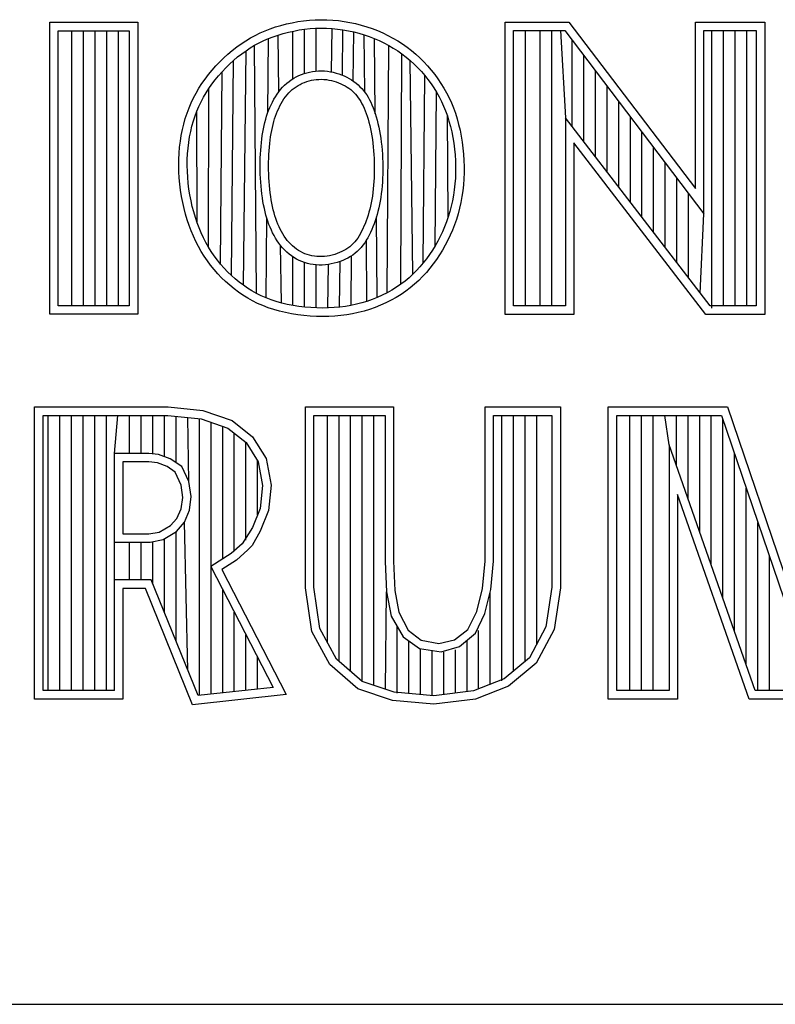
# Model space of a CAD drawing. Header units: inches. Extents: x 0.2 to 16.8, y 0.1 to 10.8.
# Tile 14 of 23: x 13.768 to 13.994, y 1.633 to 1.927. Entities that reach past the tile are written whole.
import ezdxf

# ---------------------------------------------------------------- set-up
doc = ezdxf.new("R2010")
doc.units = ezdxf.units.IN
doc.header["$LTSCALE"] = 0.935
doc.header["$MEASUREMENT"] = 0
doc.layers.get('0').update_dxf_attribs({"linetype": 'CONTINUOUS'})

msp = doc.modelspace()

# ---------------------------------------------------------------- linework, layer by layer
at = {"color": 2, "linetype": 'CONTINUOUS'}
for p, q in [((13.84923, 1.92608), (13.85093, 1.92639)), ((13.85093, 1.92639), (13.85266, 1.92664)), ((13.85266, 1.92664), (13.8544, 1.92682)), ((13.8544, 1.92682), (13.85614, 1.92693)), ((13.85614, 1.92693), (13.85789, 1.92698)), ((13.85789, 1.92698), (13.85964, 1.92695)), ((13.85964, 1.92695), (13.86138, 1.92686)), ((13.86138, 1.92686), (13.86311, 1.9267)), ((13.86311, 1.9267), (13.86483, 1.92647)), ((13.86483, 1.92647), (13.86654, 1.92617)), ((13.77684, 1.92621), (13.80314, 1.92621)), ((13.77684, 1.83899), (13.77684, 1.92621)), ((13.77937, 1.92368), (13.80061, 1.92368)), ((13.77937, 1.84151), (13.77937, 1.92368)), ((13.78348, 1.84151), (13.78348, 1.92368)), ((13.78695, 1.84151), (13.78695, 1.92368)), ((13.79043, 1.84151), (13.79043, 1.92368)), ((13.7939, 1.84151), (13.7939, 1.92368)), ((13.79738, 1.84151), (13.79738, 1.92368)), ((13.80061, 1.92368), (13.80061, 1.84151)), ((13.80314, 1.92621), (13.80314, 1.83899)), ((13.8397, 1.92301), (13.84119, 1.92366)), ((13.84119, 1.92366), (13.84272, 1.92426)), ((13.84272, 1.92426), (13.84429, 1.9248)), ((13.84429, 1.9248), (13.84591, 1.92529)), ((13.84591, 1.92529), (13.84755, 1.92571)), ((13.84755, 1.92571), (13.84923, 1.92608)), ((13.84814, 1.92326), (13.84973, 1.9236)), ((13.84951, 1.90936), (13.84951, 1.92356)), ((13.84973, 1.9236), (13.85134, 1.9239)), ((13.85134, 1.9239), (13.85297, 1.92413)), ((13.85297, 1.92413), (13.85461, 1.9243)), ((13.85299, 1.91095), (13.85299, 1.92413)), ((13.85461, 1.9243), (13.85626, 1.92441)), ((13.85626, 1.92441), (13.85791, 1.92445)), ((13.85646, 1.91164), (13.85646, 1.92441)), ((13.85791, 1.92445), (13.85955, 1.92443)), ((13.85955, 1.92443), (13.86119, 1.92434)), ((13.861, 1.91138), (13.86119, 1.92434)), ((13.86119, 1.92434), (13.86282, 1.92418)), ((13.86282, 1.92418), (13.86445, 1.92397)), ((13.86428, 1.9104), (13.86445, 1.92397)), ((13.86445, 1.92397), (13.86606, 1.92369)), ((13.86606, 1.92369), (13.86765, 1.92334)), ((13.86654, 1.92617), (13.86823, 1.9258)), ((13.86823, 1.9258), (13.8699, 1.92538)), ((13.8699, 1.92538), (13.87154, 1.92489)), ((13.87154, 1.92489), (13.87316, 1.92433)), ((13.87316, 1.92433), (13.87475, 1.92371)), ((13.87475, 1.92371), (13.87631, 1.92304)), ((13.9129, 1.92627), (13.93196, 1.92627)), ((13.9129, 1.83895), (13.9129, 1.92627)), ((13.91543, 1.92374), (13.93071, 1.92374)), ((13.91543, 1.84148), (13.91543, 1.92374)), ((13.91902, 1.84148), (13.91902, 1.92374)), ((13.92338, 1.84148), (13.92338, 1.92374)), ((13.92685, 1.84148), (13.92685, 1.92374)), ((13.92945, 1.92374), (13.93092, 1.89763)), ((13.93071, 1.92374), (13.97225, 1.86899)), ((13.93196, 1.92627), (13.96972, 1.87651)), ((13.96972, 1.92627), (13.99044, 1.92627)), ((13.96972, 1.87651), (13.96972, 1.92627)), ((13.97225, 1.92374), (13.98792, 1.92374)), ((13.97225, 1.86899), (13.97225, 1.92374)), ((13.97463, 1.84081), (13.97463, 1.92374)), ((13.9781, 1.84148), (13.9781, 1.92374)), ((13.98158, 1.84148), (13.98158, 1.92374)), ((13.98505, 1.84148), (13.98505, 1.92374)), ((13.98792, 1.92374), (13.98792, 1.84148)), ((13.99044, 1.92627), (13.99044, 1.83895)), ((13.83405, 1.91979), (13.83542, 1.92069)), ((13.83542, 1.92069), (13.83681, 1.92152)), ((13.83681, 1.92152), (13.83824, 1.9223)), ((13.83824, 1.9223), (13.8397, 1.92301)), ((13.8394, 1.92005), (13.84076, 1.92072)), ((13.84076, 1.92072), (13.84216, 1.92133)), ((13.84196, 1.89911), (13.84216, 1.92133)), ((13.84216, 1.92133), (13.84359, 1.92189)), ((13.84359, 1.92189), (13.84507, 1.9224)), ((13.84507, 1.9224), (13.84659, 1.92285)), ((13.84527, 1.90548), (13.84507, 1.9224)), ((13.84659, 1.92285), (13.84814, 1.92326)), ((13.86751, 1.90866), (13.86765, 1.92334)), ((13.86765, 1.92334), (13.86922, 1.92294)), ((13.86922, 1.92294), (13.87077, 1.92248)), ((13.87077, 1.92248), (13.8723, 1.92196)), ((13.87095, 1.90531), (13.87077, 1.92248)), ((13.8723, 1.92196), (13.87379, 1.92138)), ((13.87379, 1.92138), (13.87526, 1.92074)), ((13.87409, 1.89883), (13.87384, 1.92136)), ((13.87526, 1.92074), (13.8767, 1.92005)), ((13.87631, 1.92304), (13.87784, 1.9223)), ((13.87784, 1.9223), (13.87933, 1.9215)), ((13.87933, 1.9215), (13.88079, 1.92065)), ((13.88079, 1.92065), (13.8822, 1.91974)), ((13.93292, 1.89502), (13.93292, 1.92082)), ((13.8301, 1.91672), (13.83139, 1.9178)), ((13.83139, 1.9178), (13.83271, 1.91883)), ((13.83271, 1.91883), (13.83405, 1.91979)), ((13.83422, 1.9168), (13.83548, 1.91771)), ((13.83469, 1.84768), (13.83548, 1.91771)), ((13.83548, 1.91771), (13.83676, 1.91855)), ((13.83676, 1.91855), (13.83806, 1.91933)), ((13.83806, 1.91933), (13.8394, 1.92005)), ((13.83863, 1.84524), (13.83806, 1.91933)), ((13.8767, 1.92005), (13.8781, 1.9193)), ((13.87764, 1.84541), (13.8781, 1.9193)), ((13.8781, 1.9193), (13.87946, 1.9185)), ((13.87946, 1.9185), (13.88079, 1.91764)), ((13.88079, 1.91764), (13.88208, 1.91674)), ((13.8822, 1.91974), (13.88358, 1.91877)), ((13.88358, 1.91877), (13.8849, 1.91775)), ((13.8849, 1.91775), (13.88619, 1.91668)), ((13.82763, 1.91439), (13.82885, 1.91558)), ((13.82885, 1.91558), (13.8301, 1.91672)), ((13.83058, 1.91374), (13.83177, 1.91482)), ((13.8311, 1.8506), (13.83177, 1.91482)), ((13.83177, 1.91482), (13.83298, 1.91584)), ((13.83298, 1.91584), (13.83422, 1.9168)), ((13.88173, 1.84795), (13.88208, 1.91674)), ((13.88208, 1.91674), (13.88332, 1.91578)), ((13.88332, 1.91578), (13.88452, 1.91477)), ((13.88452, 1.91477), (13.88568, 1.91372)), ((13.88532, 1.85094), (13.88452, 1.91477)), ((13.88619, 1.91668), (13.88742, 1.91556)), ((13.88742, 1.91556), (13.8886, 1.91439)), ((13.9364, 1.8905), (13.9364, 1.91624)), ((13.82426, 1.91057), (13.82533, 1.91188)), ((13.82533, 1.91188), (13.82646, 1.91315)), ((13.82646, 1.91315), (13.82763, 1.91439)), ((13.82832, 1.91144), (13.82943, 1.91261)), ((13.82943, 1.91261), (13.83058, 1.91374)), ((13.85622, 1.91162), (13.85711, 1.91169)), ((13.85711, 1.91169), (13.85801, 1.9117)), ((13.85801, 1.9117), (13.85891, 1.91166)), ((13.88568, 1.91372), (13.88679, 1.91262)), ((13.88679, 1.91262), (13.88786, 1.91149)), ((13.8886, 1.91439), (13.88974, 1.91318)), ((13.88974, 1.91318), (13.89082, 1.91193)), ((13.89082, 1.91193), (13.89185, 1.91064)), ((13.82229, 1.90787), (13.82324, 1.90923)), ((13.82324, 1.90923), (13.82426, 1.91057)), ((13.82529, 1.90774), (13.82624, 1.909)), ((13.82624, 1.909), (13.82726, 1.91024)), ((13.82726, 1.91024), (13.82832, 1.91144)), ((13.8279, 1.85396), (13.82832, 1.91144)), ((13.84833, 1.90856), (13.84902, 1.90905)), ((13.84902, 1.90905), (13.84974, 1.9095)), ((13.84974, 1.9095), (13.85048, 1.90991)), ((13.85048, 1.90991), (13.85124, 1.91028)), ((13.85124, 1.91028), (13.85202, 1.91061)), ((13.85202, 1.91061), (13.85282, 1.9109)), ((13.85282, 1.9109), (13.85365, 1.91114)), ((13.85365, 1.91114), (13.85449, 1.91135)), ((13.85431, 1.9087), (13.85502, 1.90888)), ((13.85449, 1.91135), (13.85535, 1.91151)), ((13.85502, 1.90888), (13.85574, 1.90901)), ((13.85535, 1.91151), (13.85622, 1.91162)), ((13.85574, 1.90901), (13.85648, 1.90911)), ((13.85648, 1.90911), (13.85722, 1.90916)), ((13.85722, 1.90916), (13.85797, 1.90917)), ((13.85797, 1.90917), (13.85873, 1.90914)), ((13.85873, 1.90914), (13.85949, 1.90907)), ((13.85891, 1.91166), (13.8598, 1.91158)), ((13.85949, 1.90907), (13.86024, 1.90895)), ((13.8598, 1.91158), (13.86068, 1.91144)), ((13.86024, 1.90895), (13.86099, 1.9088)), ((13.86068, 1.91144), (13.86155, 1.91126)), ((13.86099, 1.9088), (13.86172, 1.90861)), ((13.86155, 1.91126), (13.8624, 1.91105)), ((13.8624, 1.91105), (13.86324, 1.91079)), ((13.86324, 1.91079), (13.86405, 1.9105)), ((13.86405, 1.9105), (13.86484, 1.91017)), ((13.86484, 1.91017), (13.8656, 1.90981)), ((13.8656, 1.90981), (13.86633, 1.90942)), ((13.86633, 1.90942), (13.86703, 1.90899)), ((13.86703, 1.90899), (13.8677, 1.90853)), ((13.88786, 1.91149), (13.88887, 1.91031)), ((13.88845, 1.85434), (13.88887, 1.91031)), ((13.88887, 1.91031), (13.88984, 1.9091)), ((13.88984, 1.9091), (13.89075, 1.90786)), ((13.89185, 1.91064), (13.89282, 1.90931)), ((13.89282, 1.90931), (13.89373, 1.90796)), ((13.93987, 1.88598), (13.93987, 1.91166)), ((13.82057, 1.90506), (13.8214, 1.90648)), ((13.8214, 1.90648), (13.82229, 1.90787)), ((13.82356, 1.90516), (13.82439, 1.90646)), ((13.82428, 1.85906), (13.82439, 1.90646)), ((13.82439, 1.90646), (13.82529, 1.90774)), ((13.84526, 1.90547), (13.84582, 1.90616)), ((13.84582, 1.90616), (13.8464, 1.90683)), ((13.8464, 1.90683), (13.84702, 1.90745)), ((13.84702, 1.90745), (13.84766, 1.90802)), ((13.84766, 1.90802), (13.84833, 1.90856)), ((13.84876, 1.90562), (13.84929, 1.9061)), ((13.84929, 1.9061), (13.84985, 1.90654)), ((13.84985, 1.90654), (13.85043, 1.90695)), ((13.85043, 1.90695), (13.85102, 1.90732)), ((13.85102, 1.90732), (13.85164, 1.90766)), ((13.85164, 1.90766), (13.85228, 1.90797)), ((13.85228, 1.90797), (13.85294, 1.90825)), ((13.85294, 1.90825), (13.85362, 1.90849)), ((13.85362, 1.90849), (13.85431, 1.9087)), ((13.86172, 1.90861), (13.86244, 1.90839)), ((13.86244, 1.90839), (13.86314, 1.90814)), ((13.86314, 1.90814), (13.86381, 1.90786)), ((13.86381, 1.90786), (13.86445, 1.90756)), ((13.86445, 1.90756), (13.86507, 1.90722)), ((13.86507, 1.90722), (13.86566, 1.90687)), ((13.86566, 1.90687), (13.86622, 1.90648)), ((13.86622, 1.90648), (13.86675, 1.90608)), ((13.86675, 1.90608), (13.86726, 1.90564)), ((13.8677, 1.90853), (13.86834, 1.90804)), ((13.86834, 1.90804), (13.86895, 1.90752)), ((13.86895, 1.90752), (13.86953, 1.90697)), ((13.86953, 1.90697), (13.87008, 1.90639)), ((13.87008, 1.90639), (13.87059, 1.90579)), ((13.87059, 1.90579), (13.87107, 1.90515)), ((13.89075, 1.90786), (13.89161, 1.90659)), ((13.89161, 1.90659), (13.89241, 1.90529)), ((13.89373, 1.90796), (13.89459, 1.90657)), ((13.89459, 1.90657), (13.89539, 1.90514)), ((13.94335, 1.88147), (13.94335, 1.90708)), ((13.8191, 1.90213), (13.81981, 1.90361)), ((13.81981, 1.90361), (13.82057, 1.90506)), ((13.82206, 1.90248), (13.82278, 1.90383)), ((13.82278, 1.90383), (13.82356, 1.90516)), ((13.84336, 1.90239), (13.84379, 1.9032)), ((13.84379, 1.9032), (13.84425, 1.90398)), ((13.84425, 1.90398), (13.84474, 1.90474)), ((13.84474, 1.90474), (13.84526, 1.90547)), ((13.84641, 1.90265), (13.84683, 1.90332)), ((13.84683, 1.90332), (13.84728, 1.90395)), ((13.84728, 1.90395), (13.84776, 1.90454)), ((13.84776, 1.90454), (13.84825, 1.9051)), ((13.84825, 1.9051), (13.84876, 1.90562)), ((13.86726, 1.90564), (13.86774, 1.90519)), ((13.86774, 1.90519), (13.86819, 1.90471)), ((13.86819, 1.90471), (13.86862, 1.9042)), ((13.86862, 1.9042), (13.86902, 1.90367)), ((13.86902, 1.90367), (13.8694, 1.90311)), ((13.8694, 1.90311), (13.86977, 1.90252)), ((13.87107, 1.90515), (13.87153, 1.90449)), ((13.87153, 1.90449), (13.87195, 1.90379)), ((13.87195, 1.90379), (13.87235, 1.90307)), ((13.87235, 1.90307), (13.87273, 1.90231)), ((13.89198, 1.85946), (13.89241, 1.90529)), ((13.89241, 1.90529), (13.89316, 1.90395)), ((13.89316, 1.90395), (13.89385, 1.90258)), ((13.89539, 1.90514), (13.89613, 1.90368)), ((13.89613, 1.90368), (13.89682, 1.90218)), ((13.81787, 1.89905), (13.81846, 1.90061)), ((13.81846, 1.90061), (13.8191, 1.90213)), ((13.82081, 1.89968), (13.82141, 1.90109)), ((13.82141, 1.90109), (13.82206, 1.90248)), ((13.84224, 1.89987), (13.84259, 1.90073)), ((13.84259, 1.90073), (13.84296, 1.90157)), ((13.84296, 1.90157), (13.84336, 1.90239)), ((13.84492, 1.89974), (13.84525, 1.9005)), ((13.84525, 1.9005), (13.84562, 1.90124)), ((13.84562, 1.90124), (13.846, 1.90196)), ((13.846, 1.90196), (13.84641, 1.90265)), ((13.86977, 1.90252), (13.87011, 1.90189)), ((13.87011, 1.90189), (13.87044, 1.90123)), ((13.87044, 1.90123), (13.87076, 1.90052)), ((13.87076, 1.90052), (13.87107, 1.89977)), ((13.87273, 1.90231), (13.87308, 1.90152)), ((13.87308, 1.90152), (13.87342, 1.90069)), ((13.87342, 1.90069), (13.87375, 1.89983)), ((13.89385, 1.90258), (13.89449, 1.90117)), ((13.89449, 1.90117), (13.89509, 1.89972)), ((13.89682, 1.90218), (13.89745, 1.90063)), ((13.89745, 1.90063), (13.89802, 1.89904)), ((13.94682, 1.87695), (13.94682, 1.9025)), ((13.81689, 1.89581), (13.81735, 1.89745)), ((13.81735, 1.89745), (13.81787, 1.89905)), ((13.81977, 1.89672), (13.82026, 1.89822)), ((13.82026, 1.89822), (13.82081, 1.89968)), ((13.82089, 1.86635), (13.82081, 1.89968)), ((13.84111, 1.8963), (13.84136, 1.89722)), ((13.84136, 1.89722), (13.84163, 1.89812)), ((13.84163, 1.89812), (13.84192, 1.89901)), ((13.84192, 1.89901), (13.84224, 1.89987)), ((13.84379, 1.89653), (13.84404, 1.89736)), ((13.84404, 1.89736), (13.84431, 1.89817)), ((13.84431, 1.89817), (13.8446, 1.89896)), ((13.8446, 1.89896), (13.84492, 1.89974)), ((13.87107, 1.89977), (13.87137, 1.89897)), ((13.87137, 1.89897), (13.87166, 1.89813)), ((13.87166, 1.89813), (13.87193, 1.89725)), ((13.87193, 1.89725), (13.8722, 1.89632)), ((13.87375, 1.89983), (13.87406, 1.89892)), ((13.87406, 1.89892), (13.87436, 1.89797)), ((13.87436, 1.89797), (13.87464, 1.89699)), ((13.87464, 1.89699), (13.8749, 1.89597)), ((13.89509, 1.89972), (13.89563, 1.89823)), ((13.89563, 1.89823), (13.89612, 1.89668)), ((13.89591, 1.86812), (13.89563, 1.89823)), ((13.89802, 1.89904), (13.89854, 1.8974)), ((13.89854, 1.8974), (13.899, 1.89571)), ((13.97411, 1.84148), (13.93092, 1.89763)), ((13.93092, 1.89763), (13.93092, 1.84148)), ((13.9503, 1.87243), (13.9503, 1.89792)), ((13.81615, 1.89241), (13.81649, 1.89413)), ((13.81649, 1.89413), (13.81689, 1.89581)), ((13.81896, 1.89359), (13.81934, 1.89517)), ((13.81934, 1.89517), (13.81977, 1.89672)), ((13.84051, 1.89341), (13.84069, 1.8944)), ((13.84069, 1.8944), (13.84089, 1.89536)), ((13.84089, 1.89536), (13.84111, 1.8963)), ((13.84317, 1.89391), (13.84336, 1.89481)), ((13.84336, 1.89481), (13.84356, 1.89568)), ((13.84356, 1.89568), (13.84379, 1.89653)), ((13.8722, 1.89632), (13.87245, 1.89536)), ((13.87245, 1.89536), (13.87268, 1.89437)), ((13.87268, 1.89437), (13.87289, 1.89334)), ((13.8749, 1.89597), (13.87515, 1.89491)), ((13.87515, 1.89491), (13.87537, 1.89382)), ((13.89612, 1.89668), (13.89656, 1.89508)), ((13.89656, 1.89508), (13.89694, 1.89344)), ((13.899, 1.89571), (13.89941, 1.89398)), ((13.81587, 1.89065), (13.81615, 1.89241)), ((13.81838, 1.89031), (13.81864, 1.89196)), ((13.81864, 1.89196), (13.81896, 1.89359)), ((13.84007, 1.89025), (13.8402, 1.89133)), ((13.8402, 1.89133), (13.84034, 1.89238)), ((13.84034, 1.89238), (13.84051, 1.89341)), ((13.8427, 1.89101), (13.84284, 1.89201)), ((13.84284, 1.89201), (13.843, 1.89298)), ((13.843, 1.89298), (13.84317, 1.89391)), ((13.87289, 1.89334), (13.87308, 1.89229)), ((13.87308, 1.89229), (13.87324, 1.89121)), ((13.87324, 1.89121), (13.87339, 1.89011)), ((13.87537, 1.89382), (13.87557, 1.89271)), ((13.87557, 1.89271), (13.87575, 1.89157)), ((13.87575, 1.89157), (13.8759, 1.89041)), ((13.89694, 1.89344), (13.89728, 1.89176)), ((13.89728, 1.89176), (13.89756, 1.89005)), ((13.89941, 1.89398), (13.89976, 1.89221)), ((13.89976, 1.89221), (13.90006, 1.89042)), ((13.95377, 1.86791), (13.95377, 1.89334)), ((13.81551, 1.88707), (13.81566, 1.88888)), ((13.81566, 1.88888), (13.81587, 1.89065)), ((13.81803, 1.88691), (13.81817, 1.88862)), ((13.81817, 1.88862), (13.81838, 1.89031)), ((13.83987, 1.888), (13.83996, 1.88914)), ((13.83996, 1.88914), (13.84007, 1.89025)), ((13.84239, 1.88782), (13.84248, 1.88891)), ((13.84248, 1.88891), (13.84258, 1.88998)), ((13.84258, 1.88998), (13.8427, 1.89101)), ((13.87339, 1.89011), (13.87351, 1.88899)), ((13.87351, 1.88899), (13.87361, 1.88785)), ((13.8759, 1.89041), (13.87602, 1.88923)), ((13.87602, 1.88923), (13.87613, 1.88805)), ((13.89756, 1.89005), (13.89778, 1.88832)), ((13.89778, 1.88832), (13.89795, 1.88658)), ((13.90006, 1.89042), (13.90029, 1.88861)), ((13.90029, 1.88861), (13.90047, 1.88678)), ((13.97286, 1.83895), (13.93344, 1.89019)), ((13.93344, 1.89019), (13.93344, 1.83895)), ((13.95725, 1.8634), (13.95725, 1.88876)), ((13.8154, 1.88342), (13.81542, 1.88525)), ((13.81542, 1.88525), (13.81551, 1.88707)), ((13.81795, 1.88518), (13.81803, 1.88691)), ((13.83971, 1.88448), (13.83974, 1.88567)), ((13.83974, 1.88567), (13.83979, 1.88684)), ((13.83979, 1.88684), (13.83987, 1.888)), ((13.84224, 1.88443), (13.84227, 1.88558)), ((13.84227, 1.88558), (13.84232, 1.88671)), ((13.84232, 1.88671), (13.84239, 1.88782)), ((13.87361, 1.88785), (13.87369, 1.8867)), ((13.87369, 1.8867), (13.87375, 1.88554)), ((13.87375, 1.88554), (13.87378, 1.88438)), ((13.87613, 1.88805), (13.87621, 1.88685)), ((13.87621, 1.88685), (13.87627, 1.88565)), ((13.87627, 1.88565), (13.87631, 1.88445)), ((13.89795, 1.88658), (13.89806, 1.88483)), ((13.90047, 1.88678), (13.90058, 1.88494)), ((13.81544, 1.88157), (13.8154, 1.88342)), ((13.81793, 1.88343), (13.81795, 1.88518)), ((13.81797, 1.88167), (13.81793, 1.88343)), ((13.8397, 1.88328), (13.83971, 1.88448)), ((13.83971, 1.88207), (13.8397, 1.88328)), ((13.84223, 1.88328), (13.84224, 1.88443)), ((13.84224, 1.88211), (13.84223, 1.88328)), ((13.87378, 1.88438), (13.8738, 1.88322)), ((13.8738, 1.88322), (13.87381, 1.88206)), ((13.87631, 1.88445), (13.87633, 1.88324)), ((13.87633, 1.88324), (13.87633, 1.88204)), ((13.89806, 1.88483), (13.89811, 1.88308)), ((13.89811, 1.88308), (13.8981, 1.88134)), ((13.90058, 1.88494), (13.90063, 1.88311)), ((13.90063, 1.88311), (13.90062, 1.88128)), ((13.96073, 1.85888), (13.96073, 1.88418)), ((13.81555, 1.87972), (13.81544, 1.88157)), ((13.81572, 1.87787), (13.81555, 1.87972)), ((13.81807, 1.87991), (13.81797, 1.88167)), ((13.81823, 1.87814), (13.81807, 1.87991)), ((13.83974, 1.88086), (13.83971, 1.88207)), ((13.8398, 1.87965), (13.83974, 1.88086)), ((13.83987, 1.87845), (13.8398, 1.87965)), ((13.84227, 1.88094), (13.84224, 1.88211)), ((13.84232, 1.87978), (13.84227, 1.88094)), ((13.84239, 1.87862), (13.84232, 1.87978)), ((13.87375, 1.87976), (13.87369, 1.87863)), ((13.87379, 1.88091), (13.87375, 1.87976)), ((13.87381, 1.88206), (13.87379, 1.88091)), ((13.87628, 1.87966), (13.87622, 1.87848)), ((13.87631, 1.88085), (13.87628, 1.87966)), ((13.87633, 1.88204), (13.87631, 1.88085)), ((13.89803, 1.87961), (13.8979, 1.8779)), ((13.8981, 1.88134), (13.89803, 1.87961)), ((13.90055, 1.87947), (13.90042, 1.87767)), ((13.90062, 1.88128), (13.90055, 1.87947)), ((13.9642, 1.85436), (13.9642, 1.87959)), ((13.81595, 1.87603), (13.81572, 1.87787)), ((13.81845, 1.87639), (13.81823, 1.87814)), ((13.81872, 1.87464), (13.81845, 1.87639)), ((13.83996, 1.87726), (13.83987, 1.87845)), ((13.84008, 1.87608), (13.83996, 1.87726)), ((13.84248, 1.87748), (13.84239, 1.87862)), ((13.84259, 1.87635), (13.84248, 1.87748)), ((13.87351, 1.87642), (13.87339, 1.87534)), ((13.87361, 1.87751), (13.87351, 1.87642)), ((13.87369, 1.87863), (13.87361, 1.87751)), ((13.87613, 1.87731), (13.87603, 1.87616)), ((13.87622, 1.87848), (13.87613, 1.87731)), ((13.8979, 1.8779), (13.89771, 1.8762)), ((13.90042, 1.87767), (13.90022, 1.87588)), ((13.81623, 1.87421), (13.81595, 1.87603)), ((13.81658, 1.8724), (13.81623, 1.87421)), ((13.81905, 1.87292), (13.81872, 1.87464)), ((13.84021, 1.87493), (13.84008, 1.87608)), ((13.84037, 1.87381), (13.84021, 1.87493)), ((13.84054, 1.87271), (13.84037, 1.87381)), ((13.84272, 1.87525), (13.84259, 1.87635)), ((13.84287, 1.87418), (13.84272, 1.87525)), ((13.84304, 1.87314), (13.84287, 1.87418)), ((13.87325, 1.87429), (13.87308, 1.87327)), ((13.87339, 1.87534), (13.87325, 1.87429)), ((13.87574, 1.87391), (13.87557, 1.87282)), ((13.8759, 1.87502), (13.87574, 1.87391)), ((13.87603, 1.87616), (13.8759, 1.87502)), ((13.89747, 1.87453), (13.89716, 1.87288)), ((13.89771, 1.8762), (13.89747, 1.87453)), ((13.89996, 1.87412), (13.89964, 1.87238)), ((13.90022, 1.87588), (13.89996, 1.87412)), ((13.96768, 1.84984), (13.96768, 1.87501)), ((13.81698, 1.87062), (13.81658, 1.8724)), ((13.81744, 1.86888), (13.81698, 1.87062)), ((13.81944, 1.87122), (13.81905, 1.87292)), ((13.81987, 1.86956), (13.81944, 1.87122)), ((13.84074, 1.87165), (13.84054, 1.87271)), ((13.84096, 1.87061), (13.84074, 1.87165)), ((13.84119, 1.8696), (13.84096, 1.87061)), ((13.84322, 1.87213), (13.84304, 1.87314)), ((13.84342, 1.87116), (13.84322, 1.87213)), ((13.84364, 1.87021), (13.84342, 1.87116)), ((13.87267, 1.87131), (13.87244, 1.87037)), ((13.87289, 1.87228), (13.87267, 1.87131)), ((13.87308, 1.87327), (13.87289, 1.87228)), ((13.87514, 1.87074), (13.87489, 1.86973)), ((13.87536, 1.87177), (13.87514, 1.87074)), ((13.87557, 1.87282), (13.87536, 1.87177)), ((13.8968, 1.87126), (13.89639, 1.86968)), ((13.89716, 1.87288), (13.8968, 1.87126)), ((13.89926, 1.87067), (13.89882, 1.86899)), ((13.89964, 1.87238), (13.89926, 1.87067)), ((13.81794, 1.86717), (13.81744, 1.86888)), ((13.82035, 1.86793), (13.81987, 1.86956)), ((13.82089, 1.86635), (13.82035, 1.86793)), ((13.84145, 1.86863), (13.84119, 1.8696)), ((13.84173, 1.86767), (13.84145, 1.86863)), ((13.84148, 1.8439), (13.84169, 1.8678)), ((13.84202, 1.86675), (13.84173, 1.86767)), ((13.84388, 1.8693), (13.84364, 1.87021)), ((13.84414, 1.86841), (13.84388, 1.8693)), ((13.84442, 1.86756), (13.84414, 1.86841)), ((13.84471, 1.86673), (13.84442, 1.86756)), ((13.87164, 1.86771), (13.87135, 1.86687)), ((13.87193, 1.86857), (13.87164, 1.86771)), ((13.87219, 1.86946), (13.87193, 1.86857)), ((13.87244, 1.87037), (13.87219, 1.86946)), ((13.87434, 1.86781), (13.87404, 1.86689)), ((13.87462, 1.86876), (13.87434, 1.86781)), ((13.87469, 1.844), (13.87443, 1.86811)), ((13.87489, 1.86973), (13.87462, 1.86876)), ((13.89591, 1.86812), (13.89539, 1.8666)), ((13.89639, 1.86968), (13.89591, 1.86812)), ((13.89882, 1.86899), (13.89832, 1.86734)), ((13.97115, 1.84532), (13.97225, 1.86899)), ((13.8185, 1.8655), (13.81794, 1.86717)), ((13.81912, 1.86387), (13.8185, 1.8655)), ((13.82147, 1.86481), (13.82089, 1.86635)), ((13.8221, 1.86331), (13.82147, 1.86481)), ((13.84234, 1.86585), (13.84202, 1.86675)), ((13.84269, 1.86497), (13.84234, 1.86585)), ((13.84305, 1.86411), (13.84269, 1.86497)), ((13.84503, 1.86593), (13.84471, 1.86673)), ((13.84536, 1.86515), (13.84503, 1.86593)), ((13.84571, 1.8644), (13.84536, 1.86515)), ((13.87071, 1.86526), (13.87037, 1.8645)), ((13.87104, 1.86605), (13.87071, 1.86526)), ((13.87135, 1.86687), (13.87104, 1.86605)), ((13.87339, 1.86512), (13.87304, 1.86427)), ((13.87372, 1.866), (13.87339, 1.86512)), ((13.87404, 1.86689), (13.87372, 1.866)), ((13.89481, 1.86511), (13.89417, 1.86365)), ((13.89539, 1.8666), (13.89481, 1.86511)), ((13.89776, 1.86573), (13.89714, 1.86415)), ((13.89832, 1.86734), (13.89776, 1.86573)), ((13.81978, 1.86229), (13.81912, 1.86387)), ((13.8205, 1.86074), (13.81978, 1.86229)), ((13.82278, 1.86185), (13.8221, 1.86331)), ((13.8235, 1.86044), (13.82278, 1.86185)), ((13.84344, 1.86328), (13.84305, 1.86411)), ((13.84386, 1.86247), (13.84344, 1.86328)), ((13.84431, 1.86168), (13.84386, 1.86247)), ((13.84479, 1.86092), (13.84431, 1.86168)), ((13.84608, 1.86368), (13.84571, 1.8644)), ((13.84648, 1.86298), (13.84608, 1.86368)), ((13.8469, 1.86231), (13.84648, 1.86298)), ((13.84734, 1.86167), (13.8469, 1.86231)), ((13.84781, 1.86106), (13.84734, 1.86167)), ((13.86885, 1.86177), (13.86842, 1.86117)), ((13.86925, 1.8624), (13.86885, 1.86177)), ((13.86964, 1.86307), (13.86925, 1.8624)), ((13.87002, 1.86377), (13.86964, 1.86307)), ((13.87037, 1.8645), (13.87002, 1.86377)), ((13.87185, 1.86184), (13.87141, 1.86108)), ((13.87227, 1.86262), (13.87185, 1.86184)), ((13.87266, 1.86344), (13.87227, 1.86262)), ((13.87304, 1.86427), (13.87266, 1.86344)), ((13.89349, 1.86223), (13.89276, 1.86083)), ((13.89417, 1.86365), (13.89349, 1.86223)), ((13.89647, 1.8626), (13.89575, 1.86109)), ((13.89714, 1.86415), (13.89647, 1.8626)), ((13.82128, 1.85923), (13.8205, 1.86074)), ((13.82211, 1.85777), (13.82128, 1.85923)), ((13.82428, 1.85906), (13.8235, 1.86044)), ((13.82511, 1.85772), (13.82428, 1.85906)), ((13.8453, 1.86018), (13.84479, 1.86092)), ((13.84584, 1.85947), (13.8453, 1.86018)), ((13.84604, 1.84237), (13.84583, 1.85949)), ((13.84642, 1.85879), (13.84584, 1.85947)), ((13.84703, 1.85815), (13.84642, 1.85879)), ((13.84831, 1.86048), (13.84781, 1.86106)), ((13.84883, 1.85993), (13.84831, 1.86048)), ((13.84937, 1.85941), (13.84883, 1.85993)), ((13.84994, 1.85892), (13.84937, 1.85941)), ((13.85053, 1.85847), (13.84994, 1.85892)), ((13.86592, 1.85875), (13.86534, 1.85837)), ((13.86647, 1.85917), (13.86592, 1.85875)), ((13.86699, 1.85962), (13.86647, 1.85917)), ((13.86749, 1.8601), (13.86699, 1.85962)), ((13.86797, 1.86062), (13.86749, 1.8601)), ((13.86842, 1.86117), (13.86797, 1.86062)), ((13.86988, 1.85897), (13.86931, 1.85834)), ((13.87042, 1.85964), (13.86988, 1.85897)), ((13.87093, 1.86034), (13.87042, 1.85964)), ((13.87141, 1.86108), (13.87093, 1.86034)), ((13.87162, 1.84284), (13.87143, 1.86111)), ((13.89198, 1.85946), (13.89116, 1.85813)), ((13.89276, 1.86083), (13.89198, 1.85946)), ((13.89498, 1.85962), (13.89416, 1.85817)), ((13.89575, 1.86109), (13.89498, 1.85962)), ((13.82299, 1.85635), (13.82211, 1.85777)), ((13.82393, 1.85497), (13.82299, 1.85635)), ((13.82599, 1.85643), (13.82511, 1.85772)), ((13.82692, 1.85518), (13.82599, 1.85643)), ((13.84767, 1.85754), (13.84703, 1.85815)), ((13.84835, 1.85696), (13.84767, 1.85754)), ((13.84905, 1.85642), (13.84835, 1.85696)), ((13.84978, 1.85593), (13.84905, 1.85642)), ((13.84951, 1.84161), (13.84951, 1.85611)), ((13.85054, 1.85547), (13.84978, 1.85593)), ((13.85114, 1.85806), (13.85053, 1.85847)), ((13.85177, 1.85769), (13.85114, 1.85806)), ((13.85242, 1.85735), (13.85177, 1.85769)), ((13.85309, 1.85706), (13.85242, 1.85735)), ((13.85377, 1.85681), (13.85309, 1.85706)), ((13.85447, 1.8566), (13.85377, 1.85681)), ((13.85519, 1.85643), (13.85447, 1.8566)), ((13.85592, 1.85631), (13.85519, 1.85643)), ((13.85666, 1.85623), (13.85592, 1.85631)), ((13.85741, 1.8562), (13.85666, 1.85623)), ((13.85817, 1.85621), (13.85741, 1.8562)), ((13.85894, 1.85626), (13.85817, 1.85621)), ((13.85971, 1.85636), (13.85894, 1.85626)), ((13.86047, 1.85649), (13.85971, 1.85636)), ((13.86123, 1.85666), (13.86047, 1.85649)), ((13.86198, 1.85687), (13.86123, 1.85666)), ((13.86271, 1.85711), (13.86198, 1.85687)), ((13.86341, 1.85739), (13.86271, 1.85711)), ((13.86409, 1.85769), (13.86341, 1.85739)), ((13.86473, 1.85801), (13.86409, 1.85769)), ((13.86534, 1.85837), (13.86473, 1.85801)), ((13.86594, 1.85579), (13.86518, 1.8554)), ((13.86668, 1.85622), (13.86594, 1.85579)), ((13.86738, 1.85669), (13.86668, 1.85622)), ((13.86689, 1.84162), (13.86703, 1.85645)), ((13.86806, 1.8572), (13.86738, 1.85669)), ((13.8687, 1.85775), (13.86806, 1.8572)), ((13.86931, 1.85834), (13.8687, 1.85775)), ((13.8903, 1.85683), (13.88939, 1.85556)), ((13.89116, 1.85813), (13.8903, 1.85683)), ((13.89329, 1.85677), (13.89238, 1.85539)), ((13.89416, 1.85817), (13.89329, 1.85677)), ((13.82492, 1.85363), (13.82393, 1.85497)), ((13.82596, 1.85234), (13.82492, 1.85363)), ((13.8279, 1.85396), (13.82692, 1.85518)), ((13.82892, 1.8528), (13.8279, 1.85396)), ((13.85133, 1.85507), (13.85054, 1.85547)), ((13.85214, 1.85471), (13.85133, 1.85507)), ((13.85298, 1.85441), (13.85214, 1.85471)), ((13.85383, 1.85415), (13.85298, 1.85441)), ((13.85299, 1.84112), (13.85299, 1.8544)), ((13.85469, 1.85395), (13.85383, 1.85415)), ((13.85557, 1.85381), (13.85469, 1.85395)), ((13.85647, 1.85371), (13.85557, 1.85381)), ((13.85646, 1.84088), (13.85646, 1.85371)), ((13.85737, 1.85367), (13.85647, 1.85371)), ((13.85827, 1.85368), (13.85737, 1.85367)), ((13.85918, 1.85374), (13.85827, 1.85368)), ((13.86008, 1.85386), (13.85918, 1.85374)), ((13.85994, 1.84087), (13.86013, 1.85386)), ((13.86097, 1.85401), (13.86008, 1.85386)), ((13.86185, 1.85421), (13.86097, 1.85401)), ((13.86272, 1.85445), (13.86185, 1.85421)), ((13.86356, 1.85473), (13.86272, 1.85445)), ((13.86341, 1.84111), (13.86358, 1.85474)), ((13.86438, 1.85505), (13.86356, 1.85473)), ((13.86518, 1.8554), (13.86438, 1.85505)), ((13.88745, 1.85316), (13.88641, 1.85203)), ((13.88845, 1.85434), (13.88745, 1.85316)), ((13.88939, 1.85556), (13.88845, 1.85434)), ((13.89142, 1.85405), (13.89041, 1.85275)), ((13.89238, 1.85539), (13.89142, 1.85405)), ((13.82706, 1.85109), (13.82596, 1.85234)), ((13.8282, 1.84989), (13.82706, 1.85109)), ((13.82999, 1.85167), (13.82892, 1.8528)), ((13.8311, 1.8506), (13.82999, 1.85167)), ((13.83226, 1.84957), (13.8311, 1.8506)), ((13.88532, 1.85094), (13.88418, 1.84989)), ((13.88641, 1.85203), (13.88532, 1.85094)), ((13.88824, 1.85028), (13.88707, 1.84911)), ((13.88935, 1.85149), (13.88824, 1.85028)), ((13.89041, 1.85275), (13.88935, 1.85149)), ((13.82939, 1.84875), (13.8282, 1.84989)), ((13.83062, 1.84765), (13.82939, 1.84875)), ((13.8319, 1.84661), (13.83062, 1.84765)), ((13.83345, 1.8486), (13.83226, 1.84957)), ((13.83469, 1.84768), (13.83345, 1.8486)), ((13.83596, 1.84681), (13.83469, 1.84768)), ((13.88041, 1.84705), (13.87905, 1.8462)), ((13.88173, 1.84795), (13.88041, 1.84705)), ((13.88298, 1.8489), (13.88173, 1.84795)), ((13.88418, 1.84989), (13.88298, 1.8489)), ((13.88584, 1.84799), (13.88455, 1.84691)), ((13.88707, 1.84911), (13.88584, 1.84799)), ((13.83322, 1.84562), (13.8319, 1.84661)), ((13.83458, 1.84469), (13.83322, 1.84562)), ((13.83599, 1.84382), (13.83458, 1.84469)), ((13.83727, 1.846), (13.83596, 1.84681)), ((13.83863, 1.84524), (13.83727, 1.846)), ((13.84003, 1.84454), (13.83863, 1.84524)), ((13.84148, 1.8439), (13.84003, 1.84454)), ((13.87618, 1.84467), (13.87469, 1.844)), ((13.87764, 1.84541), (13.87618, 1.84467)), ((13.87905, 1.8462), (13.87764, 1.84541)), ((13.88033, 1.84402), (13.87883, 1.84318)), ((13.8818, 1.84493), (13.88033, 1.84402)), ((13.8832, 1.84589), (13.8818, 1.84493)), ((13.88455, 1.84691), (13.8832, 1.84589)), ((13.80061, 1.84151), (13.77937, 1.84151)), ((13.83745, 1.843), (13.83599, 1.84382)), ((13.83895, 1.84225), (13.83745, 1.843)), ((13.84051, 1.84156), (13.83895, 1.84225)), ((13.84212, 1.84094), (13.84051, 1.84156)), ((13.84298, 1.84332), (13.84148, 1.8439)), ((13.84454, 1.8428), (13.84298, 1.84332)), ((13.84615, 1.84234), (13.84454, 1.8428)), ((13.84782, 1.84194), (13.84615, 1.84234)), ((13.84953, 1.84161), (13.84782, 1.84194)), ((13.85128, 1.84133), (13.84953, 1.84161)), ((13.85305, 1.84112), (13.85128, 1.84133)), ((13.85482, 1.84097), (13.85305, 1.84112)), ((13.86352, 1.84112), (13.86183, 1.84097)), ((13.86519, 1.84134), (13.86352, 1.84112)), ((13.86684, 1.84161), (13.86519, 1.84134)), ((13.86846, 1.84196), (13.86684, 1.84161)), ((13.87005, 1.84237), (13.86846, 1.84196)), ((13.87162, 1.84284), (13.87005, 1.84237)), ((13.87317, 1.84339), (13.87162, 1.84284)), ((13.87469, 1.844), (13.87317, 1.84339)), ((13.87568, 1.84167), (13.87406, 1.84102)), ((13.87727, 1.84239), (13.87568, 1.84167)), ((13.87883, 1.84318), (13.87727, 1.84239)), ((13.93092, 1.84148), (13.91543, 1.84148)), ((13.98792, 1.84148), (13.97411, 1.84148)), ((13.80314, 1.83899), (13.77684, 1.83899)), ((13.84379, 1.84038), (13.84212, 1.84094)), ((13.84551, 1.8399), (13.84379, 1.84038)), ((13.84729, 1.83947), (13.84551, 1.8399)), ((13.84909, 1.83912), (13.84729, 1.83947)), ((13.85093, 1.83883), (13.84909, 1.83912)), ((13.85279, 1.8386), (13.85093, 1.83883)), ((13.85465, 1.83845), (13.85279, 1.8386)), ((13.85651, 1.83835), (13.85465, 1.83845)), ((13.8566, 1.84088), (13.85482, 1.84097)), ((13.85836, 1.83832), (13.85651, 1.83835)), ((13.85836, 1.84085), (13.8566, 1.84088)), ((13.86011, 1.84088), (13.85836, 1.84085)), ((13.8602, 1.83835), (13.85836, 1.83832)), ((13.86183, 1.84097), (13.86011, 1.84088)), ((13.86201, 1.83845), (13.8602, 1.83835)), ((13.8638, 1.83861), (13.86201, 1.83845)), ((13.86556, 1.83884), (13.8638, 1.83861)), ((13.86731, 1.83913), (13.86556, 1.83884)), ((13.86903, 1.8395), (13.86731, 1.83913)), ((13.87073, 1.83993), (13.86903, 1.8395)), ((13.87241, 1.84044), (13.87073, 1.83993)), ((13.87406, 1.84102), (13.87241, 1.84044)), ((13.93344, 1.83895), (13.9129, 1.83895)), ((13.99044, 1.83895), (13.97286, 1.83895)), ((13.77232, 1.81131), (13.81225, 1.81131)), ((13.77232, 1.72404), (13.77232, 1.81131)), ((13.77485, 1.80878), (13.81213, 1.80878)), ((13.77485, 1.72656), (13.77485, 1.80878)), ((13.77638, 1.72656), (13.77638, 1.80878)), ((13.77986, 1.72656), (13.77986, 1.80878)), ((13.78333, 1.72656), (13.78333, 1.80878)), ((13.78681, 1.72656), (13.78681, 1.80878)), ((13.79028, 1.72656), (13.79028, 1.80878)), ((13.79376, 1.72656), (13.79376, 1.80878)), ((13.79615, 1.79745), (13.79723, 1.80878)), ((13.80071, 1.79745), (13.80071, 1.80878)), ((13.80419, 1.79745), (13.80419, 1.80878)), ((13.80766, 1.79731), (13.80766, 1.80878)), ((13.81114, 1.79645), (13.81114, 1.80878)), ((13.81213, 1.80878), (13.82205, 1.80779)), ((13.81225, 1.81131), (13.8226, 1.81028)), ((13.8226, 1.81028), (13.83133, 1.80721)), ((13.85324, 1.81131), (13.87958, 1.81131)), ((13.85324, 1.75725), (13.85324, 1.81131)), ((13.85577, 1.80878), (13.87705, 1.80878)), ((13.85577, 1.75743), (13.85577, 1.80878)), ((13.85979, 1.74098), (13.85979, 1.80878)), ((13.86327, 1.73529), (13.86327, 1.80878)), ((13.86674, 1.73229), (13.86674, 1.80878)), ((13.87022, 1.72929), (13.87022, 1.80878)), ((13.87369, 1.72816), (13.87369, 1.80878)), ((13.87705, 1.80878), (13.87706, 1.76515)), ((13.87958, 1.81131), (13.87958, 1.76526)), ((13.90688, 1.81131), (13.9294, 1.81131)), ((13.90688, 1.76526), (13.90688, 1.81131)), ((13.90941, 1.80878), (13.92688, 1.80878)), ((13.90941, 1.76526), (13.90941, 1.80878)), ((13.91192, 1.72947), (13.91192, 1.80878)), ((13.9154, 1.73238), (13.9154, 1.80878)), ((13.91888, 1.73529), (13.91888, 1.80878)), ((13.92235, 1.74052), (13.92235, 1.80878)), ((13.92688, 1.80878), (13.92688, 1.75744)), ((13.9294, 1.81131), (13.9294, 1.75725)), ((13.94369, 1.81131), (13.97934, 1.81131)), ((13.94369, 1.72404), (13.94369, 1.81131)), ((13.94621, 1.80878), (13.97753, 1.80878)), ((13.94621, 1.72656), (13.94621, 1.80878)), ((13.95015, 1.72656), (13.95015, 1.80878)), ((13.95363, 1.72656), (13.95363, 1.80878)), ((13.95711, 1.72656), (13.95711, 1.80878)), ((13.96185, 1.80001), (13.96058, 1.80878)), ((13.96406, 1.79373), (13.96406, 1.80878)), ((13.96753, 1.78382), (13.96753, 1.80878)), ((13.97101, 1.77391), (13.97101, 1.80878)), ((13.97448, 1.764), (13.97448, 1.80878)), ((13.97753, 1.80878), (13.99761, 1.7497)), ((13.97934, 1.81131), (13.99754, 1.75775)), ((13.81461, 1.79469), (13.81461, 1.80853)), ((13.81843, 1.78903), (13.81809, 1.80819)), ((13.82156, 1.72513), (13.82156, 1.80784)), ((13.82205, 1.80779), (13.8301, 1.80496)), ((13.82504, 1.72551), (13.82504, 1.80674)), ((13.83133, 1.80721), (13.83747, 1.80236)), ((13.97796, 1.7541), (13.97796, 1.80752)), ((13.82851, 1.76591), (13.82851, 1.80552)), ((13.8301, 1.80496), (13.83556, 1.80065)), ((13.83199, 1.7681), (13.83199, 1.80347)), ((13.83546, 1.77149), (13.83546, 1.80072)), ((13.83556, 1.80065), (13.83912, 1.79496)), ((13.83747, 1.80236), (13.84152, 1.79589)), ((13.98761, 1.72656), (13.96185, 1.80001)), ((13.96185, 1.80001), (13.96185, 1.72656)), ((13.80643, 1.79745), (13.79615, 1.79745)), ((13.79615, 1.72656), (13.79615, 1.79745)), ((13.80933, 1.79711), (13.80643, 1.79745)), ((13.81285, 1.79583), (13.80933, 1.79711)), ((13.98143, 1.74419), (13.98143, 1.79729)), ((13.80643, 1.79492), (13.79867, 1.79492)), ((13.79867, 1.79492), (13.79867, 1.77343)), ((13.80902, 1.7946), (13.80643, 1.79492)), ((13.81193, 1.79347), (13.80902, 1.7946)), ((13.81635, 1.79356), (13.81285, 1.79583)), ((13.83894, 1.7791), (13.83894, 1.79525)), ((13.83912, 1.79496), (13.84042, 1.78788)), ((13.84152, 1.79589), (13.84297, 1.78798)), ((13.81436, 1.79185), (13.81193, 1.79347)), ((13.81613, 1.78798), (13.81436, 1.79185)), ((13.81843, 1.78903), (13.81635, 1.79356)), ((13.81913, 1.78459), (13.81843, 1.78903)), ((13.81662, 1.78426), (13.81613, 1.78798)), ((13.84042, 1.78788), (13.83969, 1.78099)), ((13.84297, 1.78798), (13.84216, 1.78038)), ((13.98491, 1.73428), (13.98491, 1.78707)), ((13.81613, 1.78087), (13.81662, 1.78426)), ((13.81864, 1.78051), (13.81913, 1.78459)), ((13.98582, 1.72404), (13.96438, 1.78517)), ((13.96438, 1.78517), (13.96438, 1.72404)), ((13.81484, 1.77796), (13.81613, 1.78087)), ((13.81715, 1.77693), (13.81864, 1.78051)), ((13.83969, 1.78099), (13.83745, 1.77532)), ((13.84216, 1.78038), (13.83974, 1.77424)), ((13.8129, 1.77586), (13.81484, 1.77796)), ((13.81476, 1.77414), (13.81715, 1.77693)), ((13.81809, 1.73266), (13.81715, 1.77693)), ((13.98838, 1.72656), (13.98838, 1.77684)), ((13.80643, 1.77343), (13.80951, 1.77392)), ((13.80951, 1.77392), (13.8129, 1.77586)), ((13.81076, 1.77172), (13.81476, 1.77414)), ((13.81461, 1.74125), (13.81461, 1.77397)), ((13.83745, 1.77532), (13.83432, 1.77046)), ((13.83974, 1.77424), (13.83731, 1.76988)), ((13.79615, 1.7709), (13.80683, 1.77094)), ((13.79867, 1.77343), (13.80643, 1.77343)), ((13.80071, 1.75964), (13.80071, 1.77092)), ((13.80419, 1.75964), (13.80419, 1.77093)), ((13.80683, 1.77094), (13.81076, 1.77172)), ((13.80766, 1.75842), (13.80766, 1.77094)), ((13.81114, 1.74983), (13.81114, 1.7718)), ((13.83432, 1.77046), (13.83109, 1.76754)), ((13.83602, 1.76858), (13.83262, 1.76551)), ((13.83731, 1.76988), (13.83602, 1.76858)), ((13.83109, 1.76754), (13.82495, 1.76367)), ((13.83262, 1.76551), (13.82826, 1.76277)), ((13.87706, 1.76515), (13.87747, 1.75604)), ((13.87958, 1.76526), (13.87996, 1.75648)), ((13.90612, 1.75705), (13.90688, 1.76526)), ((13.90863, 1.75682), (13.90941, 1.76526)), ((13.99186, 1.72656), (13.99186, 1.76662)), ((13.82495, 1.76367), (13.84357, 1.72755)), ((13.82826, 1.76277), (13.8475, 1.72544)), ((13.80717, 1.75964), (13.79615, 1.75964)), ((13.82115, 1.72509), (13.80717, 1.75964)), ((13.80546, 1.75711), (13.79867, 1.75711)), ((13.79867, 1.75711), (13.79867, 1.72404)), ((13.81953, 1.72237), (13.80546, 1.75711)), ((13.82851, 1.7259), (13.82851, 1.75676)), ((13.85515, 1.74427), (13.85324, 1.75725)), ((13.85758, 1.74508), (13.85577, 1.75743)), ((13.87717, 1.727), (13.87747, 1.75604)), ((13.87747, 1.75604), (13.87888, 1.7488)), ((13.87996, 1.75648), (13.88111, 1.75)), ((13.9044, 1.75019), (13.90612, 1.75705)), ((13.90685, 1.74957), (13.90863, 1.75682)), ((13.90845, 1.72846), (13.90845, 1.75608)), ((13.92688, 1.75744), (13.92506, 1.74565)), ((13.9294, 1.75725), (13.92749, 1.74484)), ((13.83199, 1.72628), (13.83199, 1.75001)), ((13.88111, 1.75), (13.88397, 1.74465)), ((13.90172, 1.74484), (13.9044, 1.75019)), ((13.87888, 1.7488), (13.88239, 1.74268)), ((13.90399, 1.74371), (13.90685, 1.74957)), ((13.86049, 1.73435), (13.85515, 1.74427)), ((13.8625, 1.73596), (13.85758, 1.74508)), ((13.88065, 1.72585), (13.88065, 1.74572)), ((13.88397, 1.74465), (13.88779, 1.7416)), ((13.89772, 1.74179), (13.90172, 1.74484)), ((13.90497, 1.72712), (13.90497, 1.74453)), ((13.92506, 1.74565), (13.92015, 1.73635)), ((13.92749, 1.74484), (13.92215, 1.73473)), ((13.83546, 1.72666), (13.83546, 1.74327)), ((13.88239, 1.74268), (13.88735, 1.73911)), ((13.88412, 1.72575), (13.88412, 1.74143)), ((13.88779, 1.7416), (13.89313, 1.74065)), ((13.89313, 1.74065), (13.89772, 1.74179)), ((13.89925, 1.73978), (13.90399, 1.74371)), ((13.9015, 1.72628), (13.9015, 1.74165)), ((13.88735, 1.73911), (13.89375, 1.73819)), ((13.8876, 1.72543), (13.8876, 1.73893)), ((13.89107, 1.725), (13.89107, 1.73858)), ((13.89375, 1.73819), (13.89925, 1.73978)), ((13.89802, 1.72586), (13.89802, 1.73876)), ((13.83894, 1.72704), (13.83894, 1.73653)), ((13.87016, 1.72934), (13.8625, 1.73596)), ((13.89455, 1.72543), (13.89455, 1.73808)), ((13.92015, 1.73635), (13.91264, 1.73007)), ((13.86889, 1.7271), (13.86049, 1.73435)), ((13.92215, 1.73473), (13.91394, 1.72786)), ((13.87972, 1.72615), (13.87016, 1.72934)), ((13.91264, 1.73007), (13.9034, 1.72652)), ((13.79615, 1.72656), (13.77485, 1.72656)), ((13.84357, 1.72755), (13.82115, 1.72509)), ((13.8792, 1.72366), (13.86889, 1.7271)), ((13.9034, 1.72652), (13.89157, 1.72506)), ((13.91394, 1.72786), (13.90402, 1.72405)), ((13.96185, 1.72656), (13.94621, 1.72656)), ((14.00071, 1.72656), (13.98761, 1.72656)), ((13.79867, 1.72404), (13.77232, 1.72404)), ((13.8475, 1.72544), (13.81953, 1.72237)), ((13.89161, 1.72252), (13.8792, 1.72366)), ((13.89157, 1.72506), (13.87972, 1.72615)), ((13.90402, 1.72405), (13.89161, 1.72252)), ((13.96438, 1.72404), (13.94369, 1.72404)), ((14.00253, 1.72404), (13.98582, 1.72404)), ((13.06532, 1.63288), (16.75003, 1.63288))]:
    msp.add_line(p, q, dxfattribs=at)

doc.saveas('drawing.dxf')
